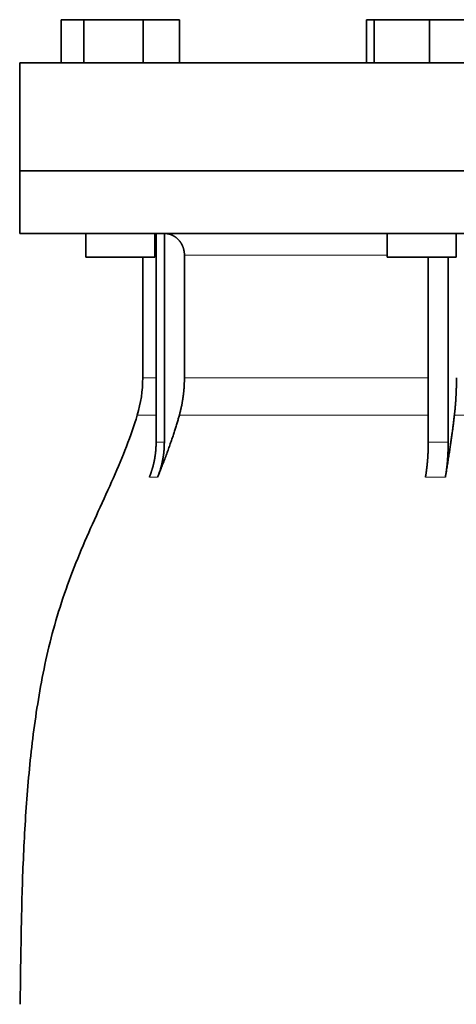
# Model space of a CAD drawing. Header units: millimetres. Extents: x 489 to 1364, y -1717 to 1594.
# Tile 28 of 30: x 988 to 1089, y 858 to 1086. Entities that reach past the tile are written whole.
import ezdxf

# ---------------------------------------------------------------- set-up
doc = ezdxf.new("R2010")
doc.units = ezdxf.units.MM
doc.layers.add('VSI344-454_FLANG', color=7, linetype='Continuous')
doc.layers.add('VSI344-454_TESTA', color=7, linetype='Continuous')

# ---------------------------------------------------------------- blocks, each defined once
blk = doc.blocks.new('SE3')
at = {"layer": 'VSI344-454_FLANG', "color": 7, "linetype": 'Continuous', "lineweight": 35}
for p, q in [((997.31, 1086.11), (997.31, 1076.11)), ((997.31, 1086.11), (1002.61, 1086.11)), ((1002.61, 1086.11), (1002.61, 1076.11)), ((1002.61, 1086.11), (1016.35, 1086.11)), ((1016.35, 1086.11), (1016.35, 1076.11)), ((1016.35, 1086.11), (1024.79, 1086.11)), ((1024.79, 1086.11), (1024.79, 1076.11)), ((1068.06, 1086.11), (1068.06, 1076.11)), ((1068.06, 1086.11), (1069.87, 1086.11)), ((1069.87, 1086.11), (1069.87, 1076.11)), ((1069.87, 1086.11), (1082.67, 1086.11)), ((1082.67, 1086.11), (1082.67, 1076.11)), ((1082.67, 1086.11), (1093.66, 1086.11)), ((987.73, 1076.11), (1269.68, 1076.11)), ((987.73, 1076.11), (987.73, 1051.11)), ((1269.68, 1051.11), (987.73, 1051.11))]:
    blk.add_line(p, q, dxfattribs=at)
at = {"layer": 'VSI344-454_TESTA', "color": 7, "linetype": 'Continuous', "lineweight": 35}
for p, q in [((987.73, 1051.11), (1269.68, 1051.11)), ((987.73, 1051.11), (987.73, 1036.61)), ((1269.68, 1036.61), (987.73, 1036.61)), ((1003.05, 1036.61), (1003.05, 1031.11)), ((1019.05, 1031.11), (1019.05, 1036.61)), ((1019.33, 1036.61), (1019.33, 988.26)), ((1021.25, 1036.61), (1021.24, 988.26)), ((1072.86, 1036.61), (1072.86, 1031.11)), ((1088.86, 1031.11), (1088.86, 1036.61)), ((1019.05, 1031.11), (1003.05, 1031.11)), ((1016.23, 1031.11), (1016.23, 1003.17)), ((1025.89, 1031.61), (1025.89, 1003.17)), ((1072.86, 1031.11), (1088.86, 1031.11)), ((1082.38, 1031.11), (1082.38, 988.26)), ((1087, 1031.11), (1087, 988.26))]:
    blk.add_line(p, q, dxfattribs=at)
at = {"layer": 'VSI344-454_TESTA', "color": 4, "linetype": 'Continuous', "lineweight": 9}
for p, q in [((1019.19, 1031.61), (1019.05, 1031.61)), ((1072.86, 1031.61), (1025.89, 1031.61)), ((1019.19, 1003.17), (1016.23, 1003.17)), ((1025.89, 1003.17), (1082.38, 1003.17)), ((1014.97, 994.56), (1019.2, 994.56)), ((1024.72, 994.56), (1082.37, 994.56)), ((1088.44, 994.56), (1108.41, 994.56)), ((1019.33, 988.26), (1021.24, 988.26)), ((1017.77, 980.2), (1019.68, 980.2)), ((1081.73, 980.2), (1086.35, 980.2))]:
    blk.add_line(p, q, dxfattribs=at)
at = {"layer": 'VSI344-454_TESTA', "color": 7, "linetype": 'Continuous', "lineweight": 35}
blk.add_arc((986.23, 1003.17), 30, 343.3164, 0, dxfattribs=at)
for points, degree, knots in [([(1025.89, 1031.61), (1025.89, 1032.57), (1025.55, 1033.47), (1025.39, 1033.92), (1025.15, 1034.32), (1024.91, 1034.72), (1024.61, 1035.06), (1024, 1035.75), (1023.19, 1036.15), (1022.76, 1036.37), (1022.29, 1036.48), (1021.79, 1036.61), (1021.25, 1036.61)], 2, [0, 0, 0, 0.25, 0.25, 0.375, 0.375, 0.5, 0.5, 0.75, 0.75, 0.875, 0.875, 1, 1, 1]), ([(1024.72, 994.56), (1025.3, 996.65), (1025.6, 998.82), (1025.89, 1000.99), (1025.89, 1003.17)], 2, [0, 0, 0, 0.5, 0.5, 1, 1, 1]), ([(1088.44, 994.56), (1088.68, 996.65), (1088.8, 998.82), (1088.92, 1000.99), (1088.92, 1003.17)], 2, [0, 0, 0, 0.5, 0.5, 1, 1, 1]), ([(1014.97, 994.56), (1013.51, 989.69), (1009.55, 979.85), (1002.29, 964.69), (996.1, 948.34), (992.36, 931.81), (990.14, 915.67), (988.89, 899.7), (988.22, 883.81), (988.01, 870.04), (987.87, 861.49), (987.87, 858.14)], 3, [0, 0, 0, 0, 0.117079, 0.240569, 0.360617, 0.476421, 0.590288, 0.703407, 0.816259, 0.929029, 1, 1, 1, 1]), ([(1024.72, 994.56), (1024.64, 994.26), (1024.47, 993.66), (1024.2, 992.74), (1023.91, 991.78), (1023.59, 990.79), (1023.26, 989.76), (1022.89, 988.69), (1022.51, 987.59), (1022.1, 986.45), (1021.67, 985.27), (1021.21, 984.06), (1020.72, 982.8), (1020.21, 981.51), (1019.86, 980.64), (1019.68, 980.2)], 3, [0, 0, 0, 0, 0.060224, 0.123108, 0.18868, 0.256969, 0.328008, 0.401832, 0.478479, 0.557988, 0.640402, 0.725764, 0.814119, 0.905515, 1, 1, 1, 1]), ([(1088.44, 994.56), (1088.41, 994.26), (1088.34, 993.66), (1088.22, 992.74), (1088.1, 991.78), (1087.97, 990.79), (1087.83, 989.76), (1087.68, 988.69), (1087.52, 987.59), (1087.35, 986.45), (1087.17, 985.27), (1086.98, 984.06), (1086.78, 982.81), (1086.57, 981.51), (1086.43, 980.64), (1086.35, 980.2)], 3, [0, 0, 0, 0, 0.060219, 0.1231, 0.188668, 0.256955, 0.327993, 0.401816, 0.478463, 0.557973, 0.640388, 0.725752, 0.814111, 0.90551, 1, 1, 1, 1]), ([(1017.77, 980.2), (1018.54, 982.1), (1018.94, 984.14), (1019.33, 986.18), (1019.33, 988.26)], 2, [0, 0, 0, 0.500137, 0.500137, 1, 1, 1]), ([(1021.24, 988.25), (1021.24, 986.18), (1020.85, 984.14), (1020.45, 982.1), (1019.68, 980.2)], 2, [0, 0, 0, 0.499854, 0.499854, 1, 1, 1]), ([(1081.73, 980.2), (1082.05, 982.1), (1082.22, 984.14), (1082.38, 986.18), (1082.38, 988.26)], 2, [0, 0, 0, 0.500132, 0.500132, 1, 1, 1]), ([(1087, 988.26), (1087, 986.18), (1086.84, 984.14), (1086.67, 982.1), (1086.35, 980.2)], 2, [0, 0, 0, 0.499868, 0.499868, 1, 1, 1])]:
    blk.add_open_spline(points, degree=degree, knots=knots, dxfattribs=at)
at = {"layer": 'VSI344-454_TESTA', "color": 4, "linetype": 'Continuous', "lineweight": 9}
blk.add_open_spline([(1082.38, 988.26), (1082.38, 988.26), (1082.38, 988.26), (1082.38, 988.26), (1083.16, 988.29), (1084.7, 988.33), (1086.24, 988.29), (1087, 988.26), (1087, 988.26), (1087, 988.26), (1087, 988.26)], degree=3, knots=[0, 0, 0, 0, 0.000018, 0.000018, 0.000018, 0.5, 0.999982, 0.999982, 0.999982, 1, 1, 1, 1], dxfattribs=at)

msp = doc.modelspace()

# ---------------------------------------------------------------- block references
msp.add_blockref('SE3', (0, 0))

doc.saveas('drawing.dxf')
